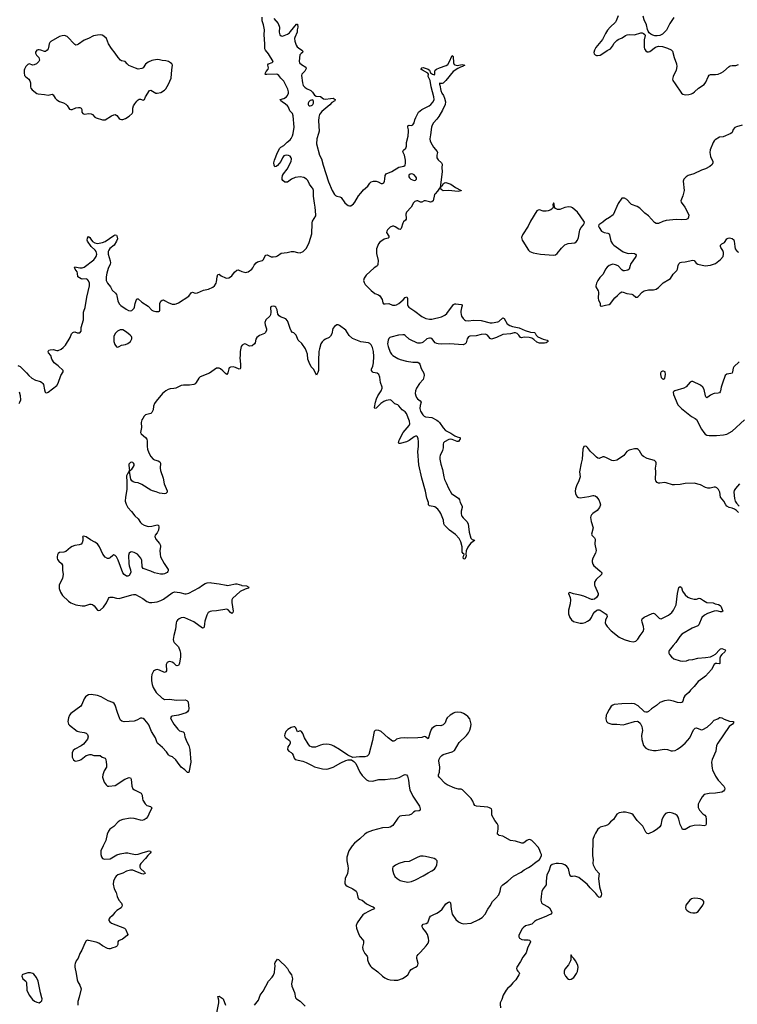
# Model space of a CAD drawing. Header units: inches. Extents: x 1682510 to 1839368, y 640758 to 791543.
# Tile 159 of 186: x 1815381 to 1826714, y 703386 to 718929. Entities that reach past the tile are written whole.
import ezdxf

# ---------------------------------------------------------------- set-up
doc = ezdxf.new("R2010")
doc.units = ezdxf.units.IN
doc.header["$MEASUREMENT"] = 0
for name, color, linetype in [('B8710', 7, 'Continuous'), ('B8711', 7, 'Continuous'), ('B8720', 7, 'Continuous'), ('B8721', 7, 'Continuous')]:
    doc.layers.add(name, color=color, linetype=linetype)

msp = doc.modelspace()

# ---------------------------------------------------------------- linework, layer by layer
at = {"layer": 'B8710', "color": 6}
for points, elevation in [([(1816006, 710000), (1816004, 709990), (1816003, 709950), (1816024, 709890), (1816058, 709838), (1816154, 709750), (1816190, 709725), (1816270, 709694), (1816370, 709674), (1816410, 709675), (1816490, 709700), (1816510, 709702), (1816530, 709695), (1816557, 709677), (1816610, 709610), (1816630, 709600), (1816654, 709606), (1816703, 709657), (1816750, 709722), (1816781, 709790), (1816794, 709806), (1816810, 709814), (1816850, 709815), (1816910, 709798), (1816950, 709794), (1817152, 709852), (1817176, 709856), (1817210, 709855), (1817326, 709790), (1817390, 709743), (1817430, 709729), (1817470, 709728), (1817550, 709740), (1817610, 709761), (1817650, 709781), (1817790, 709880), (1817825, 709895), (1817909, 709889), (1817990, 709866), (1818010, 709866), (1818050, 709877), (1818210, 709958), (1818266, 710000)], 500), ([(1818882, 710000), (1818890, 709997), (1818962, 709990), (1819001, 709970), (1818990, 709955), (1818940, 709940), (1818860, 709900), (1818741, 709790), (1818731, 709770), (1818730, 709730), (1818750, 709590), (1818746, 709570), (1818738, 709562), (1818730, 709557), (1818710, 709569), (1818672, 709612), (1818650, 709621), (1818490, 709598), (1818414, 709594), (1818390, 709588), (1818356, 709570), (1818335, 709530), (1818306, 709434), (1818298, 709390), (1818296, 709344), (1818290, 709327), (1818270, 709322), (1818130, 709423), (1817990, 709487), (1817970, 709491), (1817930, 709485), (1817897, 709470), (1817872, 709450), (1817859, 709430), (1817853, 709410), (1817843, 709310), (1817815, 709210), (1817807, 709147), (1817810, 709119), (1817819, 709099), (1817887, 709027), (1817912, 708970), (1817919, 708930), (1817919, 708870), (1817903, 708770), (1817896, 708744), (1817890, 708734), (1817870, 708727), (1817850, 708735), (1817815, 708770), (1817790, 708786), (1817750, 708795), (1817730, 708793), (1817710, 708781), (1817696, 708750), (1817700, 708650), (1817690, 708632), (1817670, 708626), (1817590, 708662), (1817550, 708670), (1817532, 708668), (1817510, 708656), (1817496, 708644), (1817466, 708594), (1817460, 708550), (1817463, 708490), (1817473, 708433), (1817490, 708386), (1817538, 708310), (1817630, 708220), (1817650, 708206), (1817670, 708199), (1817750, 708204), (1817850, 708187), (1817992, 708192), (1818022, 708182), (1818039, 708159), (1818053, 708050), (1818049, 708030), (1818030, 708001), (1818010, 707989), (1817890, 707949), (1817787, 707933), (1817774, 707926), (1817763, 707910), (1817767, 707890), (1817814, 707810), (1817876, 707730), (1817905, 707705), (1817965, 707685), (1817980, 707670), (1817988, 707610), (1818020, 707530), (1818051, 707469), (1818066, 707410), (1818082, 707210), (1818054, 707046), (1818030, 707047), (1817988, 707088), (1817930, 707130), (1817875, 707210), (1817844, 707244), (1817792, 707292), (1817749, 707309), (1817730, 707322), (1817701, 707370), (1817638, 707438), (1817562, 707502), (1817554, 707514), (1817528, 707590), (1817461, 707690), (1817419, 707799), (1817390, 707840), (1817350, 707884), (1817330, 707898), (1817310, 707904), (1817290, 707904), (1817230, 707870), (1817186, 707854), (1817030, 707847), (1816994, 707854), (1816975, 707870), (1816963, 707890), (1816923, 707990), (1816890, 708110), (1816875, 708135), (1816851, 708151), (1816779, 708179), (1816670, 708241), (1816610, 708259), (1816510, 708275), (1816470, 708271), (1816443, 708257), (1816421, 708239), (1816400, 708210), (1816363, 708117), (1816348, 708092), (1816190, 707976), (1816169, 707951), (1816151, 707910), (1816139, 707850), (1816149, 707810), (1816165, 707790), (1816290, 707697), (1816330, 707685), (1816397, 707677), (1816430, 707664), (1816450, 707644), (1816460, 707610), (1816451, 707570), (1816387, 707493), (1816352, 707468), (1816250, 707412), (1816227, 707390), (1816210, 707356), (1816207, 707327), (1816210, 707287), (1816230, 707244), (1816250, 707229), (1816270, 707226), (1816330, 707240), (1816350, 707250), (1816430, 707315), (1816490, 707332), (1816511, 707330), (1816550, 707314), (1816650, 707312), (1816684, 707290), (1816730, 707271), (1816741, 707250), (1816748, 707210), (1816754, 707170), (1816752, 707130), (1816715, 707070), (1816693, 707010), (1816687, 706970), (1816714, 706894), (1816745, 706850), (1816770, 706832), (1816790, 706828), (1816890, 706839), (1817039, 706941), (1817110, 706965), (1817130, 706962), (1817139, 706939), (1817150, 706830), (1817170, 706790), (1817194, 706774), (1817270, 706737), (1817297, 706717), (1817313, 706690), (1817318, 706630), (1817324, 706610), (1817360, 706550), (1817390, 706525), (1817449, 706509), (1817467, 706490), (1817462, 706470), (1817435, 706425), (1817407, 706350), (1817380, 706320), (1817344, 706296), (1817310, 706290), (1817190, 706320), (1817130, 706326), (1817010, 706304), (1816970, 706287), (1816936, 706264), (1816867, 706193), (1816805, 706150), (1816781, 706119), (1816763, 706070), (1816742, 705970), (1816697, 705890), (1816664, 705810), (1816660, 705790), (1816661, 705750), (1816673, 705713), (1816689, 705689), (1816718, 705678), (1816810, 705683), (1816916, 705744), (1816970, 705761), (1817050, 705777), (1817090, 705778), (1817130, 705765), (1817212, 705752), (1817250, 705757), (1817330, 705783), (1817428, 705808), (1817444, 705804), (1817452, 705790), (1817442, 705770), (1817404, 705736), (1817370, 705690), (1817295, 705610), (1817279, 705581), (1817280, 705550), (1817288, 705528), (1817352, 705470), (1817364, 705450), (1817338, 705442), (1817310, 705445), (1817243, 705470), (1817170, 705505), (1817130, 705504), (1817070, 705486), (1817010, 705456), (1816930, 705428), (1816905, 705410), (1816887, 705390), (1816861, 705330), (1816855, 705285), (1816872, 705210), (1816907, 705150), (1816919, 705090), (1816946, 705030), (1816990, 704981), (1817000, 704950), (1816996, 704930), (1816982, 704910), (1816914, 704866), (1816884, 704836), (1816839, 704781), (1816802, 704750), (1816788, 704730), (1816788, 704710), (1816802, 704690), (1816829, 704669), (1817035, 704590), (1817052, 704570), (1817087, 704490), (1817079, 704470), (1817005, 704415), (1816942, 704390), (1816932, 704370), (1816929, 704330), (1816921, 704310), (1816910, 704298), (1816890, 704287), (1816850, 704279), (1816810, 704263), (1816790, 704262), (1816770, 704267), (1816688, 704308), (1816630, 704349), (1816590, 704366), (1816470, 704396), (1816450, 704397), (1816432, 704388), (1816408, 704352), (1816360, 704240), (1816332, 704190), (1816305, 704115), (1816273, 704070), (1816257, 704030), (1816252, 704010), (1816253, 703970), (1816274, 703874), (1816286, 703770), (1816299, 703739), (1816332, 703690), (1816350, 703630), (1816321, 703499), (1816300, 703430), (1816297, 703370)], 500), ([(1818640, 710000), (1818657, 709997), (1818690, 710000), (1818691, 710000)], 500), ([(1820000, 707445), (1819988, 707448), (1819963, 707463), (1819937, 707497), (1819881, 707590), (1819850, 707661), (1819831, 707691), (1819810, 707701), (1819770, 707689), (1819741, 707750), (1819725, 707765), (1819710, 707767), (1819670, 707758), (1819614, 707726), (1819582, 707690), (1819568, 707650), (1819565, 707630), (1819570, 707607), (1819584, 707590), (1819641, 707550), (1819651, 707530), (1819653, 707507), (1819646, 707490), (1819615, 707450), (1819611, 707410), (1819630, 707381), (1819670, 707363), (1819686, 707346), (1819700, 707320), (1819715, 707270), (1819730, 707251), (1819850, 707222), (1819904, 707204), (1820000, 707155)], 600), ([(1819090, 703372), (1819150, 703450), (1819179, 703530), (1819226, 703594), (1819309, 703751), (1819370, 703816), (1819390, 703848), (1819403, 703890), (1819408, 703952), (1819416, 703990), (1819411, 704030), (1819414, 704046), (1819450, 704101), (1819470, 704096), (1819510, 704050), (1819562, 704002), (1819609, 703950), (1819638, 703898), (1819673, 703850), (1819690, 703790), (1819674, 703710), (1819680, 703670), (1819720, 703570), (1819738, 703490), (1819750, 703470), (1819810, 703434), (1819890, 703358)], 500), ([(1818492, 703250), (1818528, 703410), (1818526, 703450), (1818510, 703510), (1818530, 703516), (1818593, 703473), (1818633, 703373)], 500)]:
    msp.add_lwpolyline(points, dxfattribs=dict(at, elevation=elevation))
at = {"layer": 'B8710', "color": 6, "elevation": 500}
msp.add_lwpolyline([(1815550, 703884), (1815510, 703883), (1815430, 703857), (1815421, 703850), (1815413, 703830), (1815433, 703790), (1815478, 703750), (1815490, 703730), (1815496, 703610), (1815532, 703530), (1815583, 703463), (1815614, 703434), (1815650, 703418), (1815689, 703411), (1815710, 703423), (1815722, 703430), (1815730, 703442), (1815735, 703470), (1815732, 703488), (1815708, 703568), (1815674, 703750), (1815646, 703810), (1815602, 703862), (1815590, 703871)], close=True, dxfattribs=at)
at = {"layer": 'B8711', "color": 6, "elevation": 500}
for points in [[(1820000, 716276), (1819959, 716330), (1819930, 716390), (1819910, 716413), (1819870, 716438), (1819810, 716446), (1819730, 716438), (1819672, 716410), (1819610, 716366), (1819590, 716362), (1819566, 716366), (1819536, 716390), (1819527, 716407), (1819525, 716430), (1819532, 716470), (1819545, 716495), (1819607, 716570), (1819666, 716690), (1819672, 716730), (1819669, 716750), (1819650, 716776), (1819625, 716785), (1819590, 716788), (1819570, 716787), (1819550, 716777), (1819530, 716750), (1819503, 716690), (1819450, 716627), (1819430, 716613), (1819410, 716608), (1819397, 716630), (1819396, 716670), (1819403, 716710), (1819454, 716830), (1819490, 716899), (1819505, 716915), (1819550, 716945), (1819603, 716997), (1819650, 717030), (1819670, 717054), (1819690, 717093), (1819701, 717130), (1819714, 717230), (1819702, 717410), (1819690, 717450), (1819648, 717490), (1819624, 717550), (1819609, 717570), (1819577, 717597), (1819526, 717630), (1819504, 717650), (1819496, 717670), (1819550, 717686), (1819593, 717710), (1819611, 717730), (1819627, 717770), (1819628, 717792), (1819617, 717830), (1819550, 717957), (1819504, 718004), (1819473, 718050), (1819450, 718064), (1819430, 718068), (1819283, 718063), (1819265, 718065), (1819258, 718070), (1819261, 718090), (1819272, 718110), (1819303, 718150), (1819308, 718170), (1819298, 718210), (1819302, 718218), (1819310, 718230), (1819366, 718254), (1819384, 718270), (1819312, 718392), (1819265, 718445), (1819253, 718470), (1819253, 718550), (1819243, 718690), (1819247, 718770), (1819229, 718850), (1819208, 718910), (1819210, 718970)], [(1819396, 718950), (1819465, 718870), (1819482, 718810), (1819479, 718730), (1819490, 718690), (1819510, 718674), (1819530, 718671), (1819610, 718699), (1819640, 718720), (1819660, 718740), (1819750, 718857), (1819770, 718856), (1819775, 718810), (1819765, 718770), (1819761, 718730), (1819726, 718650), (1819723, 718630), (1819727, 718590), (1819747, 718527), (1819761, 718501), (1819782, 718482), (1819837, 718450), (1819852, 718430), (1819846, 718410), (1819825, 718395), (1819807, 718373), (1819793, 718274), (1819800, 718250), (1819830, 718219), (1819897, 718177), (1819903, 718170), (1819904, 718156), (1819885, 718115), (1819837, 718070), (1819830, 718050), (1819846, 717930), (1819859, 717890), (1819882, 717862), (1819910, 717841), (1819980, 717810), (1820000, 717791)], [(1820000, 717660), (1819990, 717660), (1819970, 717651), (1819946, 717630), (1819935, 717610), (1819934, 717590), (1819941, 717581), (1819950, 717571), (1819970, 717568), (1819990, 717575), (1820000, 717582)], [(1815350, 713470), (1815390, 713452), (1815439, 713399), (1815490, 713353), (1815526, 713310), (1815570, 713272), (1815630, 713237), (1815710, 713215), (1815730, 713204), (1815747, 713187), (1815757, 713170), (1815770, 713086), (1815783, 713050), (1815790, 713043), (1815810, 713040), (1815830, 713050), (1815965, 713155), (1815989, 713190), (1816029, 713311), (1816068, 713370), (1816066, 713390), (1815986, 713466), (1815927, 713510), (1815890, 713570), (1815870, 713630), (1815836, 713670), (1815828, 713692), (1815839, 713710), (1815863, 713717), (1815910, 713720), (1815970, 713706), (1815990, 713709), (1816037, 713730), (1816070, 713754), (1816102, 713790), (1816177, 713910), (1816201, 713970), (1816218, 713990), (1816230, 713998), (1816250, 714002), (1816290, 713988), (1816316, 713984), (1816332, 713988), (1816350, 714010), (1816351, 714070), (1816386, 714190), (1816388, 714310), (1816393, 714330), (1816417, 714384), (1816440, 714550), (1816484, 714730), (1816483, 714770), (1816470, 714808), (1816450, 714830), (1816430, 714839), (1816370, 714834), (1816350, 714837), (1816301, 714870), (1816296, 714930), (1816287, 714950), (1816255, 714990), (1816245, 715015), (1816252, 715028), (1816330, 715010), (1816370, 715014), (1816397, 715023), (1816550, 715139), (1816570, 715159), (1816590, 715190), (1816597, 715230), (1816587, 715270), (1816572, 715292), (1816507, 715350), (1816453, 715430), (1816445, 715450), (1816450, 715481), (1816470, 715504), (1816490, 715491), (1816503, 715463), (1816529, 715429), (1816567, 715407), (1816610, 715394), (1816690, 715410), (1816730, 715425), (1816870, 715524), (1816890, 715530), (1816909, 715529), (1816917, 715517), (1816923, 715470), (1816910, 715432), (1816874, 715370), (1816805, 715315), (1816788, 715292), (1816780, 715270), (1816780, 715230), (1816810, 715123), (1816813, 715090), (1816809, 715070), (1816778, 715002), (1816757, 714930), (1816747, 714870), (1816748, 714810), (1816765, 714770), (1816813, 714710), (1816841, 714661), (1816893, 714610), (1816908, 714590), (1816917, 714570), (1816930, 714490), (1816950, 714446), (1816979, 714419), (1817061, 714361), (1817099, 714339), (1817126, 714334), (1817150, 714338), (1817170, 714352), (1817187, 714373), (1817194, 714390), (1817204, 714450), (1817223, 714510), (1817230, 714523), (1817250, 714524), (1817310, 714469), (1817409, 714409), (1817470, 714342), (1817490, 714332), (1817530, 714321), (1817577, 714323), (1817590, 714330), (1817595, 714345), (1817596, 714450), (1817610, 714484), (1817630, 714500), (1817650, 714504), (1817670, 714498), (1817725, 714465), (1817790, 714440), (1817830, 714439), (1817850, 714444), (1817890, 714460), (1818050, 714564), (1818090, 714617), (1818110, 714625), (1818150, 714614), (1818190, 714617), (1818281, 714659), (1818363, 714677), (1818430, 714709), (1818457, 714730), (1818484, 714770), (1818491, 714790), (1818500, 714870), (1818512, 714908), (1818530, 714910), (1818564, 714884), (1818630, 714855), (1818650, 714851), (1818685, 714855), (1818710, 714868), (1818730, 714884), (1818775, 714945), (1818810, 714975), (1818830, 714978), (1818890, 714954), (1818950, 714938), (1818970, 714941), (1818990, 714950), (1819049, 714991), (1819065, 715010), (1819084, 715056), (1819113, 715090), (1819135, 715105), (1819215, 715125), (1819230, 715142), (1819253, 715190), (1819270, 715209), (1819290, 715217), (1819350, 715186), (1819386, 715186), (1819430, 715193), (1819450, 715202), (1819510, 715243), (1819607, 715253), (1819670, 715270), (1819710, 715269), (1819770, 715253), (1819810, 715251), (1819858, 715270), (1819905, 715315), (1819928, 715352), (1819953, 715410), (1819992, 715548), (1819998, 715710), (1820000, 715722)], [(1820000, 713434), (1819986, 713450), (1819950, 713517), (1819933, 713570), (1819926, 713650), (1819893, 713733), (1819838, 713818), (1819779, 713870), (1819747, 713950), (1819710, 713987), (1819690, 713992), (1819670, 714018), (1819650, 714055), (1819622, 714150), (1819610, 714176), (1819585, 714205), (1819499, 714239), (1819476, 714256), (1819460, 714280), (1819445, 714350), (1819425, 714390), (1819410, 714402), (1819390, 714408), (1819359, 714401), (1819347, 714394), (1819342, 714378), (1819345, 714310), (1819339, 714270), (1819329, 714250), (1819270, 714190), (1819252, 714150), (1819255, 714110), (1819278, 714050), (1819279, 714030), (1819264, 713990), (1819246, 713974), (1819170, 713943), (1819127, 713913), (1819112, 713888), (1819102, 713830), (1819088, 713810), (1819050, 713780), (1819010, 713774), (1818950, 713809), (1818930, 713811), (1818894, 713790), (1818881, 713770), (1818862, 713690), (1818861, 713630), (1818855, 713590), (1818870, 713490), (1818870, 713430), (1818864, 713416), (1818849, 713411), (1818790, 713437), (1818750, 713447), (1818710, 713445), (1818690, 713431), (1818682, 713418), (1818667, 713353), (1818650, 713327), (1818630, 713342), (1818590, 713386), (1818550, 713416), (1818530, 713426), (1818510, 713430), (1818490, 713426), (1818377, 713350), (1818230, 713290), (1818209, 713270), (1818170, 713200), (1818150, 713181), (1818130, 713170), (1818063, 713157), (1817970, 713161), (1817930, 713154), (1817848, 713112), (1817815, 713105), (1817757, 713103), (1817727, 713093), (1817688, 713072), (1817638, 713030), (1817534, 712906), (1817511, 712870), (1817496, 712830), (1817489, 712770), (1817470, 712727), (1817450, 712710), (1817370, 712690), (1817349, 712671), (1817325, 712635), (1817311, 712610), (1817301, 712570), (1817303, 712490), (1817289, 712410), (1817300, 712390), (1817370, 712334), (1817387, 712307), (1817394, 712274), (1817393, 712193), (1817400, 712150), (1817420, 712090), (1817450, 712034), (1817490, 711990), (1817510, 711980), (1817567, 711967), (1817594, 711950), (1817602, 711930), (1817598, 711850), (1817604, 711810), (1817645, 711690), (1817660, 711600), (1817708, 711490), (1817708, 711470), (1817690, 711448), (1817670, 711444), (1817633, 711447), (1817590, 711456), (1817537, 711477), (1817476, 711490), (1817450, 711502), (1817310, 711593), (1817250, 711617), (1817204, 711624), (1817174, 711634), (1817151, 711651), (1817135, 711675), (1817116, 711796), (1817110, 711806), (1817106, 711790), (1817087, 711770), (1817067, 711730), (1817074, 711630), (1817073, 711510), (1817054, 711390), (1817049, 711331), (1817061, 711281), (1817089, 711230), (1817146, 711166), (1817197, 711097), (1817250, 711050), (1817289, 710990), (1817310, 710969), (1817348, 710948), (1817410, 710931), (1817470, 710936), (1817550, 710957), (1817571, 710951), (1817579, 710919), (1817575, 710870), (1817553, 710827), (1817522, 710790), (1817514, 710770), (1817530, 710730), (1817590, 710659), (1817606, 710630), (1817607, 710610), (1817596, 710550), (1817598, 710490), (1817605, 710450), (1817663, 710343), (1817724, 710250), (1817727, 710230), (1817721, 710219), (1817710, 710205), (1817670, 710181), (1817645, 710175), (1817604, 710176), (1817510, 710196), (1817450, 710223), (1817330, 710267), (1817313, 710293), (1817308, 710390), (1817306, 710410), (1817296, 710430), (1817240, 710490), (1817190, 710519), (1817150, 710529), (1817130, 710525), (1817110, 710510), (1817100, 710470), (1817106, 710346), (1817112, 710310), (1817133, 710247), (1817136, 710210), (1817133, 710190), (1817110, 710154), (1817090, 710145), (1817070, 710146), (1817030, 710173), (1817010, 710197), (1816937, 710397), (1816910, 710450), (1816890, 710472), (1816870, 710480), (1816850, 710472), (1816810, 710434), (1816790, 710424), (1816770, 710426), (1816730, 710446), (1816696, 710490), (1816640, 710610), (1816610, 710655), (1816570, 710683), (1816499, 710719), (1816430, 710764), (1816410, 710773), (1816384, 710776), (1816373, 710767), (1816378, 710758), (1816378, 710710), (1816370, 710670), (1816352, 710648), (1816322, 710638), (1816250, 710626), (1816210, 710613), (1816182, 710598), (1816110, 710533), (1816076, 710524), (1816010, 710518), (1815990, 710503), (1815979, 710481), (1815972, 710450), (1815972, 710430), (1815979, 710410), (1816000, 710380), (1816043, 710343), (1816057, 710317), (1816056, 710236), (1816070, 710174), (1816058, 710110), (1816014, 710030), (1816006, 710000)], [(1815371, 712869), (1815384, 712890), (1815397, 712930), (1815396, 712990), (1815376, 713050)], [(1818266, 710000), (1818309, 710031), (1818341, 710039), (1818390, 710044), (1818410, 710041), (1818530, 710024), (1818640, 710000)], [(1818691, 710000), (1818790, 710025), (1818810, 710024), (1818882, 710000)]]:
    msp.add_lwpolyline(points, dxfattribs=at)
at = {"layer": 'B8711', "color": 6}
for points, elevation in [([(1816650, 718689), (1816610, 718686), (1816547, 718673), (1816470, 718630), (1816397, 718603), (1816310, 718544), (1816290, 718532), (1816270, 718527), (1816250, 718538), (1816130, 718662), (1816090, 718677), (1816050, 718676), (1816010, 718661), (1815870, 718586), (1815855, 718570), (1815845, 718550), (1815837, 718490), (1815830, 718469), (1815814, 718446), (1815791, 718429), (1815770, 718425), (1815714, 718450), (1815690, 718455), (1815670, 718454), (1815650, 718445), (1815630, 718415), (1815630, 718398), (1815644, 718370), (1815682, 718330), (1815690, 718310), (1815692, 718290), (1815683, 718270), (1815647, 718233), (1815610, 718215), (1815590, 718213), (1815530, 718230), (1815510, 718223), (1815478, 718190), (1815456, 718150), (1815450, 718130), (1815449, 718090), (1815459, 718050), (1815472, 718030), (1815525, 717990), (1815543, 717963), (1815553, 717930), (1815550, 717870), (1815557, 717850), (1815579, 717819), (1815650, 717763), (1815670, 717758), (1815770, 717750), (1815830, 717739), (1815850, 717740), (1815894, 717754), (1815910, 717743), (1815943, 717690), (1815970, 717666), (1816010, 717639), (1816075, 717615), (1816110, 717596), (1816130, 717573), (1816156, 717530), (1816170, 717517), (1816190, 717510), (1816210, 717512), (1816270, 717536), (1816310, 717543), (1816330, 717541), (1816354, 717530), (1816361, 717510), (1816363, 717470), (1816376, 717450), (1816390, 717440), (1816410, 717437), (1816470, 717446), (1816510, 717445), (1816532, 717432), (1816570, 717391), (1816590, 717378), (1816690, 717348), (1816730, 717347), (1816830, 717410), (1816870, 717429), (1816890, 717430), (1816917, 717417), (1816953, 717370), (1816970, 717357), (1816990, 717352), (1817010, 717355), (1817052, 717370), (1817110, 717405), (1817156, 717450), (1817167, 717470), (1817168, 717530), (1817178, 717570), (1817197, 717603), (1817230, 717643), (1817250, 717665), (1817270, 717673), (1817290, 717672), (1817330, 717660), (1817350, 717668), (1817370, 717711), (1817430, 717811), (1817450, 717815), (1817530, 717770), (1817550, 717767), (1817610, 717780), (1817670, 717816), (1817690, 717837), (1817731, 717910), (1817772, 718008), (1817782, 718138), (1817793, 718210), (1817786, 718230), (1817765, 718250), (1817730, 718270), (1817690, 718278), (1817630, 718282), (1817590, 718294), (1817550, 718300), (1817470, 718287), (1817410, 718260), (1817370, 718225), (1817331, 718169), (1817310, 718156), (1817250, 718150), (1817210, 718161), (1817106, 718206), (1817077, 718230), (1817048, 718268), (1816990, 718278), (1816972, 718292), (1816934, 718334), (1816890, 718401), (1816830, 718472), (1816784, 718550), (1816750, 718631), (1816710, 718667), (1816682, 718682)], 600), ([(1816970, 714032), (1816925, 714010), (1816886, 713974), (1816870, 713930), (1816869, 713851), (1816882, 713802), (1816910, 713765), (1816930, 713760), (1816950, 713769), (1816989, 713791), (1817050, 713800), (1817090, 713815), (1817132, 713850), (1817153, 713890), (1817153, 713913), (1817145, 713930), (1817126, 713950), (1817070, 713998), (1817010, 714031)], 500), ([(1817150, 711946), (1817130, 711940), (1817119, 711930), (1817107, 711910), (1817104, 711890), (1817114, 711814), (1817130, 711812), (1817136, 711824), (1817150, 711835), (1817175, 711865), (1817187, 711890), (1817188, 711910), (1817178, 711930), (1817170, 711938)], 500)]:
    msp.add_lwpolyline(points, close=True, dxfattribs=dict(at, elevation=elevation))
at = {"layer": 'B8720', "color": 6, "elevation": 600}
for points in [[(1824460, 710000), (1824462, 709990), (1824516, 709870), (1824514, 709850), (1824499, 709821), (1824490, 709808), (1824457, 709783), (1824430, 709774), (1824410, 709774), (1824290, 709827), (1824234, 709846), (1824125, 709865), (1824070, 709889), (1824050, 709878), (1824047, 709870), (1824074, 709810), (1824077, 709770), (1824072, 709710), (1824047, 709610), (1824047, 709550), (1824067, 709490), (1824093, 709453), (1824128, 709428), (1824230, 709404), (1824270, 709404), (1824310, 709415), (1824350, 709432), (1824390, 709462), (1824410, 709490), (1824436, 709550), (1824461, 709579), (1824494, 709606), (1824510, 709613), (1824530, 709614), (1824550, 709606), (1824643, 709543), (1824655, 709530), (1824657, 709510), (1824630, 709450), (1824625, 709410), (1824639, 709379), (1824659, 709350), (1824724, 709284), (1824850, 709181), (1824927, 709147), (1825010, 709118), (1825070, 709109), (1825090, 709112), (1825110, 709121), (1825141, 709150), (1825178, 709210), (1825227, 709273), (1825235, 709310), (1825234, 709350), (1825210, 709416), (1825206, 709450), (1825213, 709470), (1825241, 709499), (1825370, 709556), (1825390, 709559), (1825412, 709552), (1825481, 709481), (1825490, 709475), (1825510, 709473), (1825626, 709530), (1825677, 709570), (1825707, 709610), (1825746, 709690), (1825767, 709873), (1825790, 709966), (1825810, 709983), (1825830, 709964), (1825850, 709910), (1825890, 709851), (1825930, 709813), (1825970, 709795), (1826030, 709780), (1826070, 709784), (1826110, 709798), (1826130, 709794), (1826178, 709758), (1826230, 709729), (1826330, 709726), (1826366, 709710), (1826416, 709696), (1826443, 709683), (1826452, 709672), (1826484, 709590), (1826470, 709582), (1826450, 709579), (1826390, 709598), (1826350, 709594), (1826243, 709557), (1826195, 709530), (1826154, 709490), (1826105, 709375), (1826090, 709362), (1825998, 709322), (1825839, 709230), (1825805, 709190), (1825745, 709095), (1825699, 709050), (1825636, 708970), (1825630, 708957), (1825630, 708930), (1825641, 708910), (1825674, 708870), (1825710, 708840), (1825810, 708806), (1825850, 708802), (1825910, 708809), (1825950, 708822), (1826010, 708827), (1826090, 708852), (1826210, 708859), (1826290, 708873), (1826330, 708890), (1826370, 708913), (1826430, 708981), (1826450, 708999), (1826470, 709005), (1826522, 708982), (1826527, 708970), (1826514, 708950), (1826470, 708910), (1826450, 708880), (1826440, 708850), (1826439, 708781), (1826435, 708765), (1826430, 708762), (1826390, 708768), (1826370, 708766), (1826350, 708750), (1826304, 708670), (1826210, 708568), (1826170, 708533), (1826130, 708510), (1826097, 708483), (1826030, 708401), (1825975, 708345), (1825949, 708310), (1825885, 708255), (1825869, 708230), (1825852, 708170), (1825843, 708157), (1825830, 708148), (1825810, 708145), (1825770, 708152), (1825707, 708173), (1825632, 708188), (1825562, 708178), (1825490, 708148), (1825436, 708104), (1825356, 708050), (1825310, 708008), (1825290, 707999), (1825270, 707997), (1825250, 708004), (1825230, 708017), (1825150, 708097), (1825088, 708128), (1825050, 708133), (1824890, 708130), (1824770, 708117), (1824750, 708109), (1824724, 708090), (1824690, 708041), (1824651, 707970), (1824642, 707950), (1824635, 707890), (1824646, 707850), (1824671, 707831), (1824730, 707808), (1824810, 707810), (1824910, 707800), (1824950, 707806), (1825090, 707852), (1825130, 707854), (1825150, 707848), (1825182, 707822), (1825206, 707770), (1825215, 707710), (1825202, 707630), (1825208, 707568), (1825233, 707473), (1825269, 707429), (1825310, 707406), (1825390, 707390), (1825430, 707393), (1825529, 707411), (1825570, 707413), (1825610, 707408), (1825670, 707389), (1825690, 707387), (1825730, 707395), (1825770, 707415), (1825823, 707450), (1825890, 707510), (1825965, 707595), (1826023, 707717), (1826050, 707746), (1826070, 707749), (1826130, 707725), (1826150, 707720), (1826170, 707722), (1826238, 707762), (1826301, 707819), (1826350, 707870), (1826405, 707895), (1826430, 707913), (1826444, 707916), (1826470, 707909), (1826505, 707885), (1826549, 707869), (1826590, 707858), (1826651, 707851), (1826653, 707830), (1826636, 707810), (1826584, 707770), (1826404, 707510), (1826386, 707470), (1826376, 707384), (1826316, 707250), (1826306, 707210), (1826315, 707110), (1826320, 707090), (1826370, 706988), (1826410, 706926), (1826501, 706830), (1826513, 706810), (1826518, 706790), (1826510, 706770), (1826495, 706750), (1826470, 706736), (1826370, 706719), (1826267, 706713), (1826190, 706696), (1826157, 706663), (1826114, 706590), (1826095, 706545), (1826095, 706495), (1826104, 706470), (1826119, 706450), (1826170, 706395), (1826202, 706370), (1826216, 706350), (1826224, 706310), (1826222, 706230), (1826210, 706207), (1826190, 706204), (1826110, 706216), (1826032, 706208), (1825970, 706191), (1825890, 706144), (1825863, 706143), (1825850, 706147), (1825841, 706161), (1825810, 706225), (1825791, 706311), (1825780, 706340), (1825764, 706364), (1825730, 706389), (1825690, 706406), (1825648, 706412), (1825609, 706411), (1825581, 706399), (1825546, 706354), (1825524, 706296), (1825506, 706214), (1825490, 706188), (1825449, 706151), (1825390, 706113), (1825310, 706079), (1825290, 706080), (1825270, 706101), (1825219, 706199), (1825133, 706290), (1825070, 706379), (1825050, 706393), (1825030, 706399), (1824950, 706417), (1824910, 706420), (1824850, 706407), (1824812, 706388), (1824757, 706303), (1824713, 706267), (1824686, 706234), (1824670, 706221), (1824630, 706203), (1824550, 706181), (1824530, 706168), (1824511, 706149), (1824473, 706087), (1824453, 706047), (1824433, 705990), (1824428, 705730), (1824435, 705670), (1824432, 705610), (1824436, 705590), (1824474, 705514), (1824533, 705450), (1824523, 705370), (1824539, 705239), (1824565, 705150), (1824567, 705130), (1824562, 705098), (1824550, 705075), (1824530, 705072), (1824510, 705092), (1824477, 705137), (1824390, 705224), (1824341, 705281), (1824270, 705343), (1824210, 705388), (1824150, 705411), (1824110, 705405), (1824090, 705405), (1824082, 705410), (1824069, 705429), (1824045, 705530), (1824023, 705563), (1823990, 705590), (1823950, 705606), (1823889, 705611), (1823852, 705608), (1823788, 705592), (1823766, 705574), (1823736, 705490), (1823705, 705430), (1823695, 705330), (1823694, 705270), (1823646, 705210), (1823629, 705170), (1823615, 705090), (1823612, 705030), (1823622, 704990), (1823637, 704970), (1823725, 704925), (1823745, 704910), (1823780, 704850), (1823785, 704830), (1823770, 704810), (1823730, 704795), (1823690, 704770), (1823544, 704716), (1823510, 704692), (1823470, 704649), (1823410, 704638), (1823370, 704625), (1823330, 704595), (1823310, 704570), (1823265, 704470), (1823265, 704450), (1823272, 704432), (1823311, 704410), (1823345, 704405), (1823410, 704403), (1823430, 704398), (1823443, 704390), (1823447, 704370), (1823400, 704270), (1823380, 704200), (1823324, 704130), (1823290, 704063), (1823233, 703970), (1823228, 703950), (1823231, 703930), (1823245, 703910), (1823269, 703889), (1823272, 703870), (1823263, 703850), (1823217, 703770), (1823170, 703727), (1823128, 703670), (1823083, 703637), (1823062, 703610), (1823016, 703530), (1822996, 703464), (1822971, 703410), (1822968, 703390), (1822974, 703330)], [(1820000, 707155), (1820036, 707136), (1820165, 707105), (1820230, 707098), (1820250, 707101), (1820333, 707127), (1820450, 707198), (1820530, 707233), (1820570, 707245), (1820623, 707243), (1820659, 707219), (1820687, 707187), (1820751, 707051), (1820790, 706998), (1820858, 706930), (1820890, 706912), (1820950, 706910), (1821050, 706935), (1821150, 706934), (1821233, 706947), (1821310, 706953), (1821372, 706968), (1821450, 707007), (1821470, 707012), (1821490, 707008), (1821506, 706986), (1821523, 706923), (1821530, 706830), (1821544, 706770), (1821591, 706670), (1821692, 706512), (1821704, 706470), (1821703, 706450), (1821690, 706439), (1821624, 706436), (1821600, 706420), (1821570, 706387), (1821531, 706370), (1821417, 706363), (1821385, 706355), (1821355, 706325), (1821271, 706210), (1821230, 706182), (1821210, 706176), (1821110, 706170), (1820951, 706129), (1820870, 706098), (1820830, 706072), (1820750, 705997), (1820666, 705930), (1820633, 705890), (1820578, 705810), (1820549, 705710), (1820548, 705650), (1820565, 705570), (1820568, 705528), (1820555, 705450), (1820520, 705370), (1820514, 705310), (1820515, 705290), (1820529, 705269), (1820553, 705253), (1820642, 705210), (1820695, 705170), (1820706, 705150), (1820720, 705080), (1820731, 705051), (1820750, 705039), (1820790, 705031), (1820859, 704970), (1820930, 704934), (1820965, 704925), (1820982, 704910), (1820969, 704890), (1820933, 704870), (1820887, 704853), (1820830, 704821), (1820802, 704798), (1820758, 704742), (1820710, 704670), (1820697, 704630), (1820701, 704590), (1820734, 704490), (1820757, 704450), (1820796, 704410), (1820809, 704390), (1820809, 704350), (1820795, 704290), (1820799, 704250), (1820831, 704190), (1820868, 704148), (1820874, 704130), (1820874, 704090), (1820895, 704030), (1820920, 703990), (1820939, 703970), (1821038, 703898), (1821110, 703829), (1821145, 703805), (1821190, 703783), (1821230, 703772), (1821294, 703766), (1821350, 703769), (1821428, 703792), (1821470, 703819), (1821510, 703854), (1821543, 703910), (1821564, 703936), (1821590, 703953), (1821633, 703970), (1821658, 703990), (1821670, 704007), (1821674, 704030), (1821655, 704110), (1821653, 704130), (1821658, 704150), (1821671, 704170), (1821712, 704208), (1821802, 704310), (1821829, 704350), (1821842, 704390), (1821838, 704430), (1821819, 704490), (1821795, 704530), (1821745, 704590), (1821737, 704610), (1821736, 704630), (1821750, 704653), (1821800, 704660), (1821825, 704675), (1821834, 704690), (1821850, 704750), (1821870, 704777), (1821910, 704801), (1821970, 704826), (1822010, 704851), (1822050, 704890), (1822110, 704971), (1822150, 705001), (1822170, 705003), (1822182, 704990), (1822194, 704890), (1822213, 704810), (1822270, 704725), (1822310, 704690), (1822350, 704665), (1822390, 704658), (1822509, 704669), (1822630, 704724), (1822682, 704758), (1822730, 704809), (1822773, 704887), (1822810, 704938), (1822847, 705010), (1822900, 705060), (1822946, 705114), (1822969, 705170), (1822979, 705230), (1822990, 705252), (1823008, 705272), (1823087, 705330), (1823181, 705410), (1823298, 705470), (1823350, 705510), (1823416, 705544), (1823456, 705570), (1823510, 705616), (1823588, 705672), (1823622, 705730), (1823620, 705750), (1823603, 705783), (1823590, 705830), (1823567, 705867), (1823502, 705942), (1823470, 705972), (1823450, 705983), (1823430, 705988), (1823410, 705984), (1823390, 705974), (1823343, 705937), (1823330, 705930), (1823310, 705928), (1823210, 705959), (1823130, 705972), (1823010, 706039), (1822952, 706052), (1822940, 706060), (1822929, 706070), (1822925, 706090), (1822938, 706150), (1822937, 706210), (1822922, 706242), (1822882, 706290), (1822838, 706370), (1822838, 706450), (1822832, 706470), (1822799, 706490), (1822776, 706496), (1822595, 706515), (1822570, 706525), (1822552, 706550), (1822535, 706595), (1822510, 706637), (1822372, 706772), (1822350, 706780), (1822310, 706783), (1822250, 706797), (1822130, 706849), (1822102, 706870), (1822004, 706970), (1821994, 706990), (1821996, 707010), (1822011, 707050), (1822014, 707130), (1822000, 707230), (1822004, 707256), (1822020, 707290), (1822045, 707315), (1822070, 707330), (1822210, 707370), (1822247, 707390), (1822323, 707517), (1822436, 707630), (1822467, 707673), (1822490, 707716), (1822505, 707770), (1822508, 707810), (1822488, 707890), (1822457, 707930), (1822432, 707950), (1822390, 707976), (1822350, 707991), (1822290, 707998), (1822250, 707992), (1822230, 707983), (1822179, 707950), (1822134, 707910), (1822121, 707890), (1822100, 707830), (1822070, 707798), (1822030, 707782), (1821970, 707788), (1821950, 707784), (1821929, 707771), (1821890, 707738), (1821878, 707722), (1821856, 707664), (1821838, 707590), (1821830, 707577), (1821790, 707608), (1821770, 707614), (1821730, 707600), (1821668, 707592), (1821510, 707589), (1821450, 707593), (1821393, 707587), (1821331, 707569), (1821310, 707550), (1821290, 707540), (1821270, 707540), (1821200, 707590), (1821089, 707690), (1821050, 707710), (1821010, 707712), (1820993, 707707), (1820979, 707690), (1820972, 707668), (1820953, 707550), (1820893, 707327), (1820870, 707303), (1820830, 707291), (1820749, 707291), (1820643, 707283), (1820561, 707321), (1820432, 707410), (1820342, 707462), (1820310, 707476), (1820270, 707485), (1820230, 707491), (1820170, 707488), (1820130, 707478), (1820050, 707447), (1820010, 707443), (1820000, 707445)]]:
    msp.add_lwpolyline(points, dxfattribs=at)
at = {"layer": 'B8720', "color": 6, "elevation": 700}
for points in [[(1821750, 705724), (1821710, 705723), (1821670, 705711), (1821530, 705643), (1821450, 705634), (1821370, 705610), (1821315, 705585), (1821275, 705550), (1821267, 705530), (1821267, 705510), (1821283, 705450), (1821306, 705406), (1821342, 705370), (1821390, 705342), (1821430, 705328), (1821510, 705316), (1821570, 705324), (1821630, 705349), (1821750, 705413), (1821830, 705463), (1821890, 705493), (1821930, 705522), (1821954, 705550), (1821970, 705590), (1821975, 705630), (1821971, 705650), (1821962, 705662), (1821950, 705674), (1821926, 705686), (1821790, 705719)], [(1826030, 705060), (1825990, 705052), (1825963, 705030), (1825900, 704950), (1825895, 704910), (1825900, 704890), (1825916, 704870), (1825944, 704850), (1825976, 704836), (1826010, 704829), (1826050, 704829), (1826070, 704833), (1826097, 704850), (1826169, 704950), (1826183, 704990), (1826184, 705010), (1826169, 705030), (1826129, 705050), (1826090, 705058)], [(1824090, 704166), (1824082, 704150), (1824086, 704126), (1824085, 704090), (1824079, 704070), (1824048, 704010), (1823990, 703941), (1823979, 703910), (1823978, 703890), (1823981, 703870), (1824000, 703830), (1824030, 703792), (1824050, 703782), (1824070, 703779), (1824090, 703782), (1824130, 703808), (1824175, 703870), (1824190, 703904), (1824199, 703970), (1824197, 703997), (1824187, 704027), (1824156, 704070), (1824134, 704110), (1824102, 704142)]]:
    msp.add_lwpolyline(points, close=True, dxfattribs=at)
at = {"layer": 'B8721', "color": 6}
for points, elevation in [([(1824832, 718988), (1824802, 718910), (1824788, 718890), (1824703, 718810), (1824661, 718761), (1824630, 718710), (1824585, 718615), (1824479, 718490), (1824457, 718450), (1824449, 718410), (1824455, 718390), (1824470, 718376), (1824490, 718365), (1824504, 718364), (1824550, 718370), (1824590, 718393), (1824657, 718443), (1824710, 718470), (1824742, 718510), (1824770, 718560), (1824810, 718602), (1824830, 718616), (1824896, 718644), (1824950, 718677), (1824972, 718688), (1825010, 718696), (1825090, 718690), (1825190, 718719), (1825210, 718719), (1825233, 718713), (1825254, 718694), (1825257, 718677), (1825244, 718610), (1825244, 718490), (1825250, 718468), (1825270, 718436), (1825290, 718422), (1825310, 718420), (1825330, 718428), (1825423, 718497), (1825470, 718510), (1825530, 718503), (1825610, 718477), (1825671, 718451), (1825691, 718431), (1825717, 718330), (1825752, 718230), (1825757, 718190), (1825748, 718130), (1825698, 718030), (1825690, 717990), (1825697, 717970), (1825730, 717914), (1825831, 717770), (1825851, 717751), (1825890, 717741), (1825950, 717747), (1825990, 717759), (1826010, 717770), (1826038, 717790), (1826100, 717850), (1826190, 717908), (1826217, 717943), (1826251, 718029), (1826270, 718055), (1826290, 718063), (1826370, 718061), (1826412, 718070), (1826461, 718090), (1826495, 718110), (1826586, 718190), (1826601, 718199), (1826630, 718206), (1826690, 718207), (1826730, 718222)], 600), ([(1825710, 718961), (1825647, 718870), (1825596, 718764), (1825550, 718714), (1825530, 718699), (1825490, 718681), (1825450, 718674), (1825410, 718675), (1825382, 718682), (1825350, 718698), (1825323, 718723), (1825307, 718747), (1825295, 718775), (1825279, 718850), (1825245, 718925), (1825225, 718985)], 600), ([(1820000, 717791), (1820006, 717786), (1820039, 717739), (1820062, 717722), (1820130, 717714), (1820181, 717681), (1820210, 717672), (1820290, 717687), (1820330, 717690), (1820364, 717670), (1820358, 717650), (1820310, 717621), (1820276, 717584), (1820150, 717479), (1820130, 717454), (1820118, 717430), (1820107, 717390), (1820099, 717330), (1820109, 717170), (1820101, 717130), (1820074, 717050), (1820070, 716970), (1820116, 716790), (1820148, 716730), (1820173, 716630), (1820255, 716370), (1820313, 716230), (1820350, 716171), (1820370, 716151), (1820390, 716142), (1820434, 716134), (1820460, 716120), (1820518, 716038), (1820546, 716010), (1820570, 715996), (1820590, 715990), (1820610, 715992), (1820650, 716020), (1820673, 716050), (1820732, 716148), (1820770, 716189), (1820810, 716244), (1820880, 716300), (1820910, 716350), (1820930, 716370), (1820970, 716380), (1821010, 716380), (1821040, 716370), (1821090, 716343), (1821110, 716343), (1821130, 716355), (1821142, 716378), (1821149, 716410), (1821152, 716468), (1821167, 716493), (1821256, 716530), (1821370, 716603), (1821445, 716615), (1821468, 716632), (1821474, 716666), (1821472, 716710), (1821456, 716790), (1821437, 716830), (1821433, 716850), (1821444, 716870), (1821478, 716902), (1821488, 716930), (1821489, 716990), (1821515, 717090), (1821521, 717170), (1821521, 717190), (1821510, 717230), (1821508, 717252), (1821530, 717264), (1821570, 717258), (1821591, 717269), (1821610, 717300), (1821622, 717350), (1821635, 717385), (1821679, 717470), (1821730, 717513), (1821849, 717571), (1821872, 717588), (1821910, 717631), (1821926, 717670), (1821922, 717710), (1821878, 717870), (1821865, 717970), (1821840, 718010), (1821833, 718030), (1821836, 718070), (1821824, 718084), (1821741, 718130), (1821714, 718150), (1821720, 718160), (1821729, 718170), (1821750, 718174), (1821830, 718150), (1821854, 718130), (1821870, 718090), (1821899, 718070), (1821930, 718057), (1821938, 718070), (1821937, 718110), (1821942, 718130), (1821963, 718150), (1822010, 718171), (1822115, 718205), (1822140, 718220), (1822164, 718256), (1822210, 718363), (1822227, 718347), (1822230, 718250), (1822243, 718223), (1822254, 718214), (1822290, 718208), (1822370, 718221), (1822408, 718210), (1822376, 718190), (1822341, 718179), (1822301, 718159), (1822228, 718112), (1822110, 717967), (1822070, 717928), (1822050, 717923), (1822024, 717924), (1822011, 717929), (1822010, 717910), (1822017, 717897), (1822031, 717810), (1822049, 717770), (1822076, 717730), (1822092, 717692), (1822103, 717630), (1822100, 717590), (1822060, 717500), (1822001, 717399), (1821970, 717357), (1821918, 717302), (1821895, 717265), (1821885, 717230), (1821870, 717110), (1821856, 717050), (1821864, 717010), (1821893, 716953), (1821917, 716917), (1821973, 716850), (1821979, 716830), (1821966, 716790), (1821968, 716750), (1821990, 716718), (1822042, 716670), (1822051, 716650), (1822047, 716590), (1822052, 716530), (1822023, 716277), (1822010, 716271), (1821978, 716222), (1821940, 716180), (1821933, 716167), (1821911, 716069), (1821890, 716051), (1821870, 716047), (1821850, 716051), (1821790, 716070), (1821770, 716067), (1821730, 716049), (1821710, 716049), (1821670, 716071), (1821650, 716069), (1821622, 716058), (1821600, 716040), (1821564, 715970), (1821490, 715890), (1821481, 715859), (1821485, 715790), (1821482, 715778), (1821475, 715765), (1821444, 715736), (1821430, 715716), (1821405, 715635), (1821397, 715623), (1821390, 715617), (1821370, 715620), (1821310, 715659), (1821290, 715667), (1821270, 715668), (1821230, 715652), (1821190, 715612), (1821177, 715590), (1821173, 715570), (1821211, 715510), (1821212, 715488), (1821199, 715481), (1821134, 715466), (1821070, 715415), (1821049, 715390), (1821017, 715310), (1821013, 715270), (1821017, 715237), (1821041, 715130), (1821036, 715064), (1821030, 715050), (1821022, 715038), (1820977, 715010), (1820850, 714897), (1820819, 714850), (1820812, 714810), (1820819, 714779), (1820835, 714750), (1820930, 714654), (1820989, 714609), (1821046, 714586), (1821069, 714570), (1821105, 714510), (1821118, 714458), (1821126, 714446), (1821150, 714441), (1821210, 714448), (1821270, 714423), (1821310, 714423), (1821330, 714427), (1821370, 714450), (1821436, 714504), (1821470, 714541), (1821493, 714553), (1821502, 714542), (1821506, 714530), (1821505, 714430), (1821512, 714410), (1821528, 714390), (1821621, 714330), (1821730, 714246), (1821794, 714214), (1821850, 714202), (1821890, 714201), (1822040, 714240), (1822093, 714267), (1822127, 714293), (1822230, 714431), (1822241, 714439), (1822250, 714444), (1822270, 714445), (1822353, 714433), (1822366, 714426), (1822370, 714410), (1822358, 714382), (1822346, 714330), (1822345, 714305), (1822350, 714275), (1822358, 714250), (1822383, 714210), (1822406, 714190), (1822422, 714182), (1822470, 714175), (1822550, 714186), (1822670, 714182), (1822810, 714144), (1822843, 714143), (1822930, 714157), (1822950, 714164), (1823010, 714220), (1823030, 714210), (1823078, 714130), (1823119, 714099), (1823165, 714085), (1823270, 714065), (1823365, 714025), (1823450, 713997), (1823513, 713993), (1823522, 713982), (1823535, 713950), (1823562, 713922), (1823647, 713887), (1823711, 713870), (1823727, 713850), (1823697, 713830), (1823670, 713823), (1823590, 713821), (1823550, 713837), (1823502, 713882), (1823470, 713901), (1823427, 713913), (1823345, 713915), (1823307, 713907), (1823290, 713914), (1823262, 713950), (1823235, 713975), (1823210, 713985), (1823190, 713985), (1823130, 713972), (1823010, 713957), (1822910, 713911), (1822830, 713888), (1822810, 713894), (1822770, 713950), (1822750, 713960), (1822730, 713963), (1822670, 713961), (1822590, 713938), (1822490, 713933), (1822470, 713922), (1822447, 713893), (1822430, 713830), (1822418, 713810), (1822383, 713797), (1822170, 713814), (1822047, 713806), (1821990, 713810), (1821970, 713815), (1821943, 713830), (1821890, 713894), (1821870, 713901), (1821850, 713902), (1821808, 713890), (1821750, 713836), (1821733, 713827), (1821710, 713823), (1821670, 713824), (1821650, 713829), (1821550, 713876), (1821530, 713888), (1821470, 713942), (1821450, 713952), (1821430, 713954), (1821365, 713950), (1821243, 713917), (1821227, 713910), (1821210, 713894), (1821199, 713870), (1821190, 713810), (1821198, 713770), (1821230, 713679), (1821250, 713651), (1821272, 713630), (1821350, 713583), (1821390, 713567), (1821490, 713537), (1821590, 713524), (1821670, 713520), (1821688, 713508), (1821700, 713490), (1821723, 713423), (1821762, 713350), (1821768, 713310), (1821750, 713250), (1821695, 713185), (1821649, 713110), (1821632, 713070), (1821627, 713030), (1821635, 712990), (1821645, 712965), (1821662, 712942), (1821704, 712910), (1821721, 712890), (1821704, 712836), (1821702, 712790), (1821711, 712750), (1821745, 712690), (1821769, 712669), (1821790, 712662), (1821889, 712649), (1821970, 712605), (1821991, 712591), (1822010, 712570), (1822066, 712486), (1822105, 712445), (1822190, 712402), (1822250, 712360), (1822290, 712343), (1822330, 712336), (1822337, 712330), (1822336, 712310), (1822310, 712269), (1822290, 712270), (1822210, 712304), (1822190, 712308), (1822160, 712300), (1822090, 712267), (1822076, 712250), (1822070, 712230), (1822066, 712170), (1822057, 712130), (1822019, 712050), (1822016, 712030), (1822018, 711990), (1822033, 711910), (1822060, 711830), (1822079, 711710), (1822092, 711670), (1822118, 711618), (1822150, 711534), (1822200, 711450), (1822250, 711410), (1822310, 711374), (1822325, 711350), (1822336, 711310), (1822366, 711250), (1822370, 711230), (1822353, 711170), (1822353, 711130), (1822358, 711110), (1822365, 711090), (1822384, 711064), (1822440, 711010), (1822465, 710970), (1822480, 710840), (1822505, 710745), (1822525, 710725), (1822556, 710716), (1822561, 710710), (1822500, 710660), (1822457, 710603), (1822433, 710547), (1822425, 710490), (1822430, 710468), (1822424, 710450), (1822410, 710414), (1822390, 710416), (1822382, 710450), (1822395, 710470), (1822399, 710490), (1822382, 710502), (1822370, 710521), (1822367, 710610), (1822346, 710686), (1822319, 710739), (1822261, 710801), (1822168, 710870), (1822091, 710950), (1822080, 710970), (1822071, 711030), (1822032, 711132), (1822018, 711158), (1821983, 711203), (1821938, 711238), (1821855, 711255), (1821836, 711270), (1821836, 711310), (1821810, 711375), (1821787, 711487), (1821732, 711690), (1821684, 711904), (1821668, 712110), (1821678, 712190), (1821680, 712270), (1821675, 712315), (1821664, 712344), (1821650, 712356), (1821630, 712354), (1821610, 712345), (1821533, 712287), (1821490, 712267), (1821390, 712239), (1821370, 712238), (1821361, 712250), (1821374, 712290), (1821439, 712410), (1821530, 712523), (1821541, 712550), (1821537, 712590), (1821490, 712713), (1821470, 712738), (1821423, 712770), (1821370, 712834), (1821350, 712849), (1821307, 712867), (1821255, 712915), (1821230, 712926), (1821170, 712919), (1821130, 712902), (1821086, 712870), (1821010, 712798), (1820987, 712790), (1820986, 712806), (1821001, 712890), (1821016, 712944), (1821039, 712990), (1821091, 713069), (1821105, 713110), (1821105, 713130), (1821079, 713199), (1821066, 713286), (1821050, 713328), (1821027, 713347), (1820962, 713362), (1820950, 713370), (1820938, 713390), (1820937, 713410), (1820958, 713462), (1820970, 713510), (1820975, 713610), (1820969, 713690), (1820950, 713755), (1820930, 713795), (1820910, 713819), (1820890, 713830), (1820770, 713846), (1820634, 713894), (1820583, 713943), (1820530, 714030), (1820430, 714102), (1820410, 714112), (1820390, 714111), (1820350, 714086), (1820328, 714052), (1820311, 713970), (1820290, 713931), (1820267, 713913), (1820210, 713888), (1820182, 713870), (1820157, 713843), (1820139, 713810), (1820115, 713735), (1820107, 713690), (1820098, 713550), (1820098, 713390), (1820090, 713359), (1820070, 713319), (1820026, 713406), (1820000, 713434)], 500), ([(1820000, 717582), (1820010, 717590), (1820020, 717610), (1820023, 717643), (1820010, 717661), (1820000, 717660)], 500), ([(1826790, 717264), (1826701, 717239), (1826675, 717225), (1826650, 717195), (1826630, 717147), (1826613, 717130), (1826490, 717081), (1826430, 717073), (1826366, 717034), (1826346, 717014), (1826330, 716990), (1826287, 716873), (1826278, 716830), (1826289, 716770), (1826325, 716690), (1826328, 716670), (1826316, 716644), (1826277, 716610), (1826210, 716572), (1826148, 716552), (1826025, 716495), (1825939, 716470), (1825908, 716450), (1825868, 716410), (1825858, 716382), (1825872, 716230), (1825852, 716148), (1825824, 716070), (1825829, 716049), (1825885, 715970), (1825947, 715850), (1825943, 715810), (1825934, 715786), (1825905, 715775), (1825830, 715767), (1825750, 715772), (1825590, 715760), (1825536, 715744), (1825470, 715710), (1825430, 715711), (1825406, 715726), (1825310, 715830), (1825253, 715873), (1825176, 715956), (1825130, 715979), (1825044, 716010), (1825030, 716020), (1824970, 716088), (1824930, 716111), (1824906, 716114), (1824890, 716109), (1824833, 716027), (1824754, 715850), (1824694, 715806), (1824633, 715767), (1824590, 715730), (1824528, 715690), (1824524, 715670), (1824530, 715650), (1824570, 715590), (1824610, 715570), (1824670, 715561), (1824688, 715548), (1824697, 715530), (1824718, 715430), (1824742, 715390), (1824762, 715370), (1824910, 715265), (1824990, 715238), (1825050, 715241), (1825090, 715237), (1825106, 715230), (1825117, 715210), (1825110, 715190), (1825029, 715070), (1825020, 715050), (1825007, 714990), (1824986, 714974), (1824930, 714964), (1824910, 714966), (1824890, 714979), (1824830, 715041), (1824790, 715060), (1824750, 715068), (1824730, 715064), (1824690, 715046), (1824658, 715022), (1824632, 714990), (1824597, 714910), (1824543, 714857), (1824510, 714810), (1824490, 714770), (1824477, 714730), (1824478, 714710), (1824515, 714650), (1824521, 714630), (1824518, 714530), (1824524, 714504), (1824548, 714450), (1824550, 714412), (1824570, 714406), (1824630, 714424), (1824690, 714433), (1824710, 714448), (1824780, 714540), (1824824, 714576), (1824862, 714618), (1824888, 714632), (1824910, 714629), (1824970, 714605), (1825050, 714596), (1825067, 714587), (1825110, 714548), (1825130, 714547), (1825150, 714557), (1825210, 714629), (1825241, 714650), (1825310, 714662), (1825390, 714663), (1825430, 714674), (1825470, 714702), (1825544, 714776), (1825633, 714827), (1825656, 714844), (1825703, 714910), (1825757, 714970), (1825770, 714990), (1825780, 715050), (1825790, 715075), (1825810, 715094), (1825830, 715103), (1825888, 715108), (1826012, 715132), (1826030, 715129), (1826066, 715086), (1826089, 715069), (1826205, 715045), (1826290, 715052), (1826370, 715082), (1826450, 715142), (1826491, 715190), (1826498, 715230), (1826495, 715255), (1826484, 715284), (1826455, 715330), (1826447, 715350), (1826450, 715370), (1826469, 715391), (1826510, 715412), (1826550, 715468), (1826570, 715482), (1826590, 715484), (1826630, 715476), (1826656, 715456), (1826666, 715430), (1826672, 715350), (1826681, 715310), (1826710, 715270), (1826730, 715259)], 600), ([(1820000, 715722), (1820006, 715750), (1820058, 715830), (1820060, 715850), (1820047, 715970), (1820034, 716034), (1820023, 716142), (1820022, 716230), (1820010, 716263), (1820000, 716276)], 500), ([(1826741, 713530), (1826656, 713450), (1826648, 713430), (1826640, 713370), (1826630, 713350), (1826610, 713342), (1826550, 713332), (1826522, 713310), (1826482, 713190), (1826456, 713130), (1826450, 713070), (1826445, 713055), (1826430, 713039), (1826410, 713034), (1826350, 713030), (1826330, 713023), (1826290, 713004), (1826250, 712972), (1826230, 712962), (1826215, 712975), (1826210, 712989), (1826192, 713090), (1826170, 713130), (1826130, 713160), (1826010, 713218), (1825990, 713216), (1825970, 713205), (1825906, 713134), (1825870, 713111), (1825728, 713072), (1825710, 713061), (1825703, 713050), (1825707, 713010), (1825774, 712850), (1825830, 712793), (1825990, 712664), (1826050, 712633), (1826070, 712616), (1826150, 712465), (1826184, 712410), (1826205, 712385), (1826230, 712370), (1826270, 712365), (1826385, 712365), (1826493, 712373), (1826550, 712385), (1826630, 712436), (1826827, 712610)], 600), ([(1826730, 711150), (1826701, 711181), (1826670, 711204), (1826630, 711218), (1826586, 711226), (1826546, 711250), (1826530, 711270), (1826503, 711330), (1826448, 711390), (1826435, 711470), (1826417, 711510), (1826390, 711539), (1826370, 711547), (1826350, 711549), (1826287, 711533), (1826250, 711533), (1826210, 711545), (1826130, 711587), (1826030, 711613), (1825890, 711608), (1825811, 711589), (1825724, 711584), (1825688, 711588), (1825590, 711619), (1825570, 711621), (1825490, 711612), (1825470, 711613), (1825450, 711621), (1825427, 711647), (1825420, 711670), (1825425, 711790), (1825422, 711850), (1825432, 711910), (1825432, 711932), (1825426, 711950), (1825408, 711968), (1825290, 712004), (1825233, 712033), (1825211, 712051), (1825170, 712122), (1825150, 712143), (1825132, 712152), (1825090, 712155), (1825005, 712135), (1824969, 712111), (1824919, 712050), (1824870, 712010), (1824810, 711974), (1824763, 711963), (1824730, 711968), (1824650, 712012), (1824610, 712027), (1824590, 712027), (1824530, 712003), (1824510, 712008), (1824490, 712022), (1824450, 712067), (1824397, 712110), (1824350, 712175), (1824330, 712189), (1824310, 712196), (1824290, 712189), (1824282, 712178), (1824273, 712147), (1824263, 711990), (1824246, 711930), (1824223, 711790), (1824231, 711710), (1824210, 711649), (1824172, 711570), (1824157, 711523), (1824153, 711487), (1824160, 711450), (1824173, 711413), (1824190, 711392), (1824204, 711384), (1824230, 711379), (1824370, 711404), (1824430, 711420), (1824450, 711420), (1824470, 711414), (1824490, 711398), (1824525, 711350), (1824544, 711310), (1824552, 711270), (1824536, 711230), (1824499, 711181), (1824430, 711134), (1824410, 711114), (1824398, 711090), (1824397, 711070), (1824408, 711010), (1824436, 710910), (1824412, 710810), (1824416, 710790), (1824459, 710750), (1824470, 710730), (1824464, 710650), (1824486, 710550), (1824473, 710510), (1824431, 710430), (1824421, 710390), (1824421, 710370), (1824433, 710333), (1824450, 710310), (1824469, 710290), (1824550, 710224), (1824563, 710210), (1824573, 710190), (1824569, 710170), (1824484, 710090), (1824460, 710050), (1824457, 710010), (1824460, 710000)], 600), ([(1826750, 711602), (1826683, 711530), (1826665, 711495), (1826661, 711470), (1826671, 711370), (1826681, 711330), (1826699, 711299), (1826742, 711250)], 600)]:
    msp.add_lwpolyline(points, dxfattribs=dict(at, elevation=elevation))
for points, elevation in [([(1821570, 716498), (1821548, 716492), (1821527, 716473), (1821524, 716450), (1821536, 716430), (1821557, 716410), (1821610, 716389), (1821630, 716393), (1821647, 716410), (1821646, 716430), (1821637, 716450), (1821610, 716480), (1821590, 716492)], 500), ([(1822306, 716214), (1822150, 716231), (1822070, 716229), (1822050, 716237), (1822038, 716250), (1822032, 716270), (1822033, 716287), (1822038, 716302), (1822050, 716308), (1822076, 716344), (1822090, 716354), (1822110, 716358), (1822190, 716330), (1822261, 716281), (1822355, 716230), (1822350, 716226)], 500), ([(1823810, 716035), (1823801, 716010), (1823805, 715970), (1823796, 715950), (1823770, 715926), (1823729, 715911), (1823694, 715906), (1823650, 715908), (1823590, 715925), (1823570, 715924), (1823549, 715911), (1823445, 715750), (1823413, 715667), (1823323, 715530), (1823307, 715490), (1823317, 715450), (1823328, 715430), (1823417, 715290), (1823438, 715270), (1823490, 715250), (1823607, 715228), (1823810, 715209), (1823843, 715217), (1823870, 715237), (1823936, 715324), (1823990, 715373), (1824044, 715396), (1824150, 715408), (1824170, 715420), (1824189, 715450), (1824203, 715490), (1824219, 715581), (1824229, 715611), (1824250, 715649), (1824286, 715690), (1824297, 715710), (1824298, 715730), (1824230, 715834), (1824188, 715888), (1824110, 715960), (1824090, 715971), (1824050, 715975), (1823990, 715962), (1823910, 715934), (1823874, 715934), (1823841, 715950), (1823826, 715970), (1823820, 716020), (1823818, 716030)], 600), ([(1825550, 713383), (1825530, 713380), (1825509, 713370), (1825499, 713350), (1825498, 713330), (1825510, 713281), (1825530, 713261), (1825550, 713256), (1825570, 713272), (1825580, 713330), (1825574, 713370)], 600)]:
    msp.add_lwpolyline(points, close=True, dxfattribs=dict(at, elevation=elevation))

doc.saveas('drawing.dxf')
